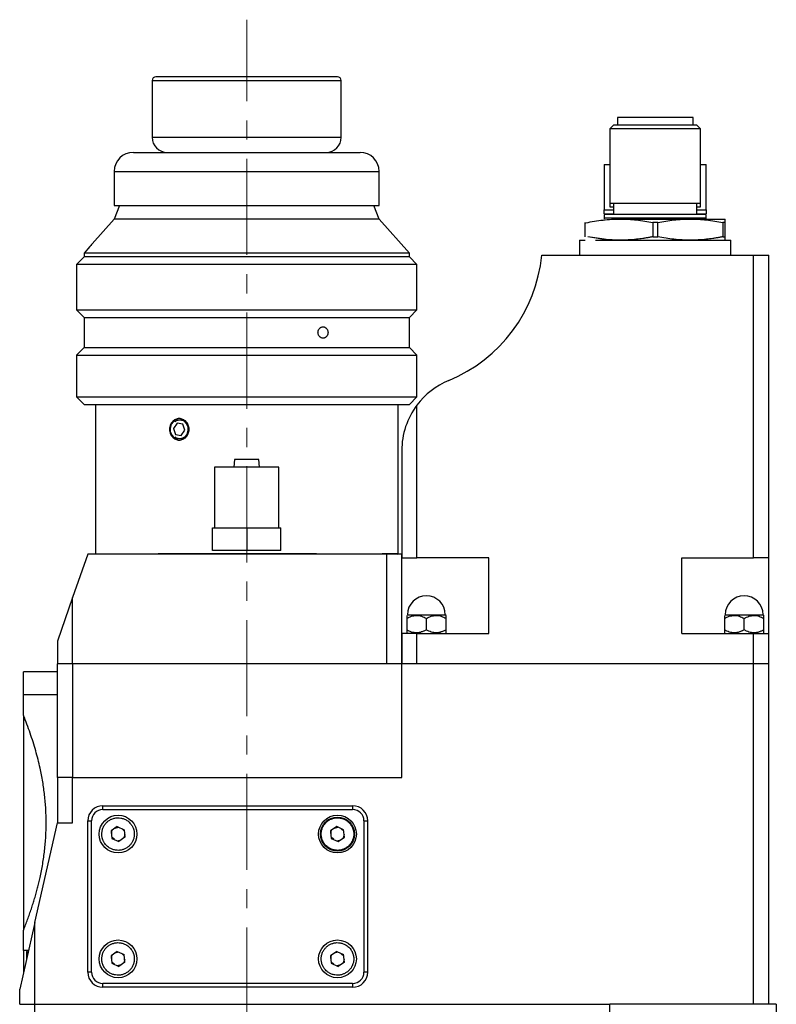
# Model space of a CAD drawing. Header units: inches. Extents: x 3.6 to 38.6, y 1.9 to 33.
# Tile 17 of 19: x 34.6 to 38.6, y 20.8 to 25.9. Entities that reach past the tile are written whole.
import ezdxf

# ---------------------------------------------------------------- set-up
doc = ezdxf.new("R2010")
doc.units = ezdxf.units.IN
doc.header["$MEASUREMENT"] = 0
doc.linetypes.add('CENTERX2', pattern=[0.8, 0.5, -0.1, 0.1, -0.1])

msp = doc.modelspace()

# ---------------------------------------------------------------- linework, layer by layer
at = {"color": 7, "linetype": 'CENTERX2', "lineweight": 18}
msp.add_line((35.8158, 10.2723), (35.8158, 25.8965), dxfattribs=at)
at = {"color": 7, "linetype": 'Continuous', "lineweight": 25}
for p, q in [((35.3236, 25.5797), (35.3236, 25.2845)), ((36.3079, 25.2845), (36.3079, 25.5797)), ((37.7449, 25.3868), (37.7449, 25.3474)), ((38.1386, 25.3868), (37.7449, 25.3868)), ((38.1386, 25.3474), (38.1386, 25.3868)), ((37.7252, 25.3474), (37.7055, 25.3278)), ((37.7055, 25.3278), (37.7055, 24.9419)), ((38.178, 25.3278), (37.7055, 25.3278)), ((38.1583, 25.3474), (37.7252, 25.3474)), ((38.178, 25.3278), (38.1583, 25.3474)), ((38.178, 24.9419), (38.178, 25.3278)), ((35.1268, 25.1073), (35.1268, 24.9301)), ((36.5047, 24.9301), (36.5047, 25.1073)), ((37.676, 25.1427), (37.676, 24.9065)), ((37.676, 25.1427), (37.7055, 25.1427)), ((38.178, 25.1427), (38.2075, 25.1427)), ((38.2075, 24.9065), (38.2075, 25.1427)), ((35.1534, 24.9301), (35.1268, 24.8593)), ((35.1268, 24.9301), (35.8158, 24.9301)), ((35.8158, 24.9301), (36.5047, 24.9301)), ((36.5047, 24.8593), (36.4782, 24.9301)), ((37.676, 24.9065), (37.7252, 24.9065)), ((37.7055, 24.9419), (37.7055, 24.9223)), ((37.7055, 24.9419), (38.178, 24.9419)), ((37.7055, 24.9223), (37.7252, 24.9223)), ((37.7252, 24.9419), (37.7252, 24.8829)), ((38.1583, 24.8829), (38.1583, 24.9419)), ((38.1583, 24.9223), (38.178, 24.9223)), ((38.1583, 24.9065), (38.2075, 24.9065)), ((38.178, 24.9223), (38.178, 24.9419)), ((35.1268, 24.8593), (35.0125, 24.7307)), ((36.5047, 24.8593), (35.1268, 24.8593)), ((36.6622, 24.6821), (36.5047, 24.8593)), ((37.676, 24.8868), (37.7252, 24.8868)), ((37.676, 24.8866), (37.676, 24.8868)), ((38.2075, 24.8829), (37.676, 24.8829)), ((38.2075, 24.8632), (37.676, 24.8632)), ((37.676, 24.8632), (37.676, 24.8593)), ((37.7597, 24.8593), (38.1238, 24.8593)), ((38.1238, 24.8593), (38.3059, 24.8593)), ((38.1583, 24.8868), (38.2075, 24.8868)), ((38.2075, 24.8868), (38.2075, 24.8866)), ((38.2075, 24.8593), (38.2075, 24.8632)), ((37.5776, 24.7669), (37.5776, 24.8413)), ((37.9544, 24.8413), (37.9291, 24.8413)), ((37.9291, 24.8413), (37.9291, 24.7669)), ((37.9544, 24.7669), (37.9544, 24.8413)), ((38.2932, 24.8413), (38.2932, 24.7669)), ((38.3059, 24.8413), (38.2932, 24.8413)), ((38.3059, 24.7669), (38.3059, 24.8413)), ((37.548, 24.749), (37.548, 24.6703)), ((37.548, 24.749), (37.5776, 24.749)), ((37.676, 24.755), (37.5902, 24.7669)), ((37.6301, 24.749), (38.3354, 24.749)), ((37.9291, 24.7669), (37.9544, 24.7669)), ((38.2932, 24.7669), (38.3059, 24.7669)), ((38.3354, 24.6703), (38.3354, 24.749)), ((34.9995, 24.7161), (34.9693, 24.6821)), ((34.9693, 24.6624), (34.9299, 24.623)), ((34.9693, 24.6821), (34.9693, 24.6624)), ((36.6622, 24.6821), (34.9693, 24.6821)), ((36.6622, 24.6624), (34.9693, 24.6624)), ((36.6622, 24.6624), (36.6622, 24.6821)), ((36.7016, 24.623), (36.6622, 24.6624)), ((37.3512, 24.6703), (38.4536, 24.6703)), ((38.4536, 23.0955), (38.4536, 24.6703)), ((38.4536, 24.6703), (38.5323, 24.6703)), ((38.5323, 23.0955), (38.5323, 24.6703)), ((34.9299, 24.623), (34.9299, 24.3868)), ((35.8158, 24.623), (34.9299, 24.623)), ((36.7016, 24.623), (35.8158, 24.623)), ((36.7016, 24.3868), (36.7016, 24.623)), ((34.9299, 24.3868), (34.9693, 24.3474)), ((34.9299, 24.3868), (35.8158, 24.3868)), ((34.9693, 24.3474), (34.9693, 24.2687)), ((34.9693, 24.3474), (36.6622, 24.3474)), ((35.8158, 24.3868), (36.7016, 24.3868)), ((36.6622, 24.3474), (36.7016, 24.3868)), ((36.6622, 24.19), (36.6622, 24.3474)), ((34.9693, 24.2687), (34.9693, 24.19)), ((34.9693, 24.19), (34.9299, 24.1506)), ((34.9693, 24.19), (36.6622, 24.19)), ((36.7016, 24.1506), (36.6622, 24.19)), ((34.9299, 24.1506), (34.9299, 23.9341)), ((34.9299, 24.1506), (36.701, 24.1506)), ((36.701, 24.1506), (36.7016, 24.1506)), ((36.7016, 23.9341), (36.7016, 24.1506)), ((34.9299, 23.9341), (34.9693, 23.8947)), ((34.9299, 23.9341), (35.8158, 23.9341)), ((35.8158, 23.9341), (36.7016, 23.9341)), ((36.6622, 23.8947), (36.7016, 23.9341)), ((34.9693, 23.8947), (36.6622, 23.8947)), ((35.0284, 23.8947), (35.0284, 23.1191)), ((36.6032, 23.1191), (36.6032, 23.8947)), ((36.7016, 23.0955), (36.7016, 23.8909)), ((35.4533, 23.7965), (35.4343, 23.7698)), ((35.4834, 23.7914), (35.4533, 23.7965)), ((35.4946, 23.7597), (35.4834, 23.7914)), ((35.4343, 23.7698), (35.4454, 23.7381)), ((35.4344, 23.7701), (35.4355, 23.7683)), ((35.4355, 23.7683), (35.4348, 23.7683)), ((35.4454, 23.7381), (35.4756, 23.7331)), ((35.4756, 23.7331), (35.4946, 23.7597)), ((36.6228, 23.6546), (36.6228, 23.0955)), ((35.7528, 23.6073), (35.7495, 23.5679)), ((35.8788, 23.6073), (35.7528, 23.6073)), ((35.882, 23.5679), (35.8788, 23.6073)), ((35.6484, 23.5679), (35.6484, 23.253)), ((35.9831, 23.5679), (35.6484, 23.5679)), ((35.9831, 23.253), (35.9831, 23.5679)), ((35.6386, 23.253), (35.8158, 23.253)), ((35.6386, 23.1348), (35.6386, 23.253)), ((35.8158, 23.253), (35.8158, 23.1348)), ((35.8158, 23.253), (35.9929, 23.253)), ((35.9929, 23.1348), (35.9929, 23.253)), ((34.989, 23.1152), (34.9102, 22.8888)), ((36.5441, 23.1152), (34.989, 23.1152)), ((35.3559, 23.1191), (36.1796, 23.1191)), ((35.8158, 23.1348), (35.6386, 23.1348)), ((35.9929, 23.1348), (35.8158, 23.1348)), ((36.5208, 23.1191), (36.6032, 23.1191)), ((36.6228, 23.1152), (36.5441, 23.1152)), ((36.5441, 23.1152), (36.5441, 22.5443)), ((36.5992, 23.1152), (36.6032, 23.1191)), ((36.6228, 22.5443), (36.6228, 23.1152)), ((36.6228, 23.0955), (36.7016, 23.0955)), ((37.0756, 23.0955), (36.7016, 23.0955)), ((37.0756, 22.7018), (37.0756, 23.0955)), ((38.0795, 22.7018), (38.0795, 23.0955)), ((38.0795, 23.0955), (38.4536, 23.0955)), ((38.5323, 23.0955), (38.4536, 23.0955)), ((38.5323, 22.7018), (38.5323, 23.0955)), ((34.9102, 22.8888), (34.8315, 22.6624)), ((34.9102, 22.5443), (34.9102, 22.8888)), ((36.6483, 22.7805), (36.6483, 22.7215)), ((36.6524, 22.8002), (36.7508, 22.8002)), ((36.7508, 22.8002), (36.8492, 22.8002)), ((36.7508, 22.7215), (36.7508, 22.7805)), ((36.8533, 22.7962), (36.8492, 22.8002)), ((36.8533, 22.7215), (36.8533, 22.7805)), ((38.3019, 22.7805), (38.3019, 22.7215)), ((38.3059, 22.8002), (38.4043, 22.8002)), ((38.4043, 22.8002), (38.5028, 22.8002)), ((38.4043, 22.7215), (38.4043, 22.7805)), ((38.5068, 22.7962), (38.5028, 22.8002)), ((38.5068, 22.7215), (38.5068, 22.7805)), ((36.7016, 22.7018), (36.6228, 22.7018)), ((36.6228, 22.7018), (36.6228, 22.5443)), ((36.7016, 22.7018), (37.0756, 22.7018)), ((36.7016, 22.5443), (36.7016, 22.7018)), ((38.0795, 22.7018), (38.4536, 22.7018)), ((38.4536, 22.7018), (38.5323, 22.7018)), ((38.4536, 22.5443), (38.4536, 22.7018)), ((38.5323, 22.5443), (38.5323, 22.7018)), ((34.8315, 22.6624), (34.8315, 22.5443)), ((34.8315, 22.503), (34.6543, 22.503)), ((34.9102, 22.5443), (34.8315, 22.5443)), ((34.8315, 21.9537), (34.8315, 22.5443)), ((36.5441, 22.5443), (34.9102, 22.5443)), ((36.6228, 22.5443), (34.9102, 22.5443)), ((34.9102, 22.5443), (34.9102, 21.9537)), ((36.6228, 21.9537), (36.6228, 22.5443)), ((38.4536, 22.5443), (36.6228, 22.5443)), ((38.4536, 22.5443), (36.7016, 22.5443)), ((38.5323, 22.5443), (38.4536, 22.5443)), ((38.4536, 20.7726), (38.4536, 22.5443)), ((38.5323, 20.7726), (38.5323, 22.5443)), ((34.8315, 22.3829), (34.6543, 22.3829)), ((34.6543, 22.2761), (34.6543, 22.3829)), ((34.6543, 22.2761), (34.6543, 21.1589)), ((34.9102, 21.9537), (34.8315, 21.9537)), ((34.8315, 21.9537), (34.8315, 21.7175)), ((34.9102, 21.7175), (34.9102, 21.9537)), ((34.9102, 21.9537), (36.6228, 21.9537)), ((35.0677, 21.8061), (36.3669, 21.8061)), ((35.0677, 21.7864), (35.0677, 21.8061)), ((35.0677, 21.7864), (36.3669, 21.7864)), ((36.3669, 21.8061), (36.3669, 21.7864)), ((34.989, 21.7274), (35.0087, 21.7274)), ((34.989, 20.94), (34.989, 21.7274)), ((35.0087, 20.94), (35.0087, 21.7274)), ((36.426, 21.7274), (36.426, 20.94)), ((36.426, 21.7274), (36.4457, 21.7274)), ((36.4457, 20.94), (36.4457, 21.7274)), ((34.7134, 21.1978), (34.8315, 21.7175)), ((34.8315, 21.7175), (34.9102, 21.7175)), ((35.1426, 21.6977), (35.1106, 21.6747)), ((35.1106, 21.6747), (35.1145, 21.6355)), ((35.112, 21.6607), (35.1162, 21.6787)), ((35.1312, 21.6895), (35.1489, 21.6948)), ((35.1426, 21.6977), (35.1785, 21.6814)), ((35.1657, 21.6872), (35.1791, 21.6746)), ((35.1785, 21.6814), (35.1823, 21.6422)), ((36.2843, 21.6977), (36.2523, 21.6747)), ((36.2523, 21.6747), (36.2562, 21.6355)), ((36.2537, 21.6607), (36.2579, 21.6787)), ((36.2729, 21.6895), (36.2906, 21.6948)), ((36.3202, 21.6814), (36.2843, 21.6977)), ((36.3074, 21.6872), (36.3209, 21.6746)), ((36.3241, 21.6422), (36.3202, 21.6814)), ((35.1273, 21.6297), (35.1138, 21.6424)), ((35.1145, 21.6355), (35.1503, 21.6193)), ((35.1617, 21.6275), (35.1441, 21.6221)), ((35.1823, 21.6422), (35.1503, 21.6193)), ((35.181, 21.6562), (35.1767, 21.6382)), ((36.269, 21.6297), (36.2555, 21.6424)), ((36.2562, 21.6355), (36.2921, 21.6193)), ((36.3035, 21.6275), (36.2858, 21.6221)), ((36.2921, 21.6193), (36.3241, 21.6422)), ((36.3227, 21.6562), (36.3185, 21.6382)), ((34.7134, 21.1978), (34.6347, 20.8514)), ((34.7134, 20.7726), (34.7134, 21.1978)), ((34.6543, 21.0522), (34.6543, 21.1589)), ((34.6803, 21.0522), (34.6543, 21.0522)), ((34.674, 21.0246), (34.674, 21.0521)), ((35.1426, 21.048), (35.1106, 21.0251)), ((35.1106, 21.0251), (35.1145, 20.9859)), ((35.112, 21.0111), (35.1162, 21.0291)), ((35.1312, 21.0399), (35.1489, 21.0452)), ((35.1426, 21.048), (35.1785, 21.0318)), ((35.1657, 21.0376), (35.1791, 21.025)), ((35.1823, 20.9926), (35.1785, 21.0318)), ((36.2843, 21.048), (36.2523, 21.0251)), ((36.2523, 21.0251), (36.2562, 20.9859)), ((36.2537, 21.0111), (36.2579, 21.0291)), ((36.2729, 21.0399), (36.2906, 21.0452)), ((36.2843, 21.048), (36.3202, 21.0318)), ((36.3074, 21.0376), (36.3209, 21.025)), ((36.3241, 20.9926), (36.3202, 21.0318)), ((34.6543, 20.9577), (34.6588, 20.9577)), ((35.1273, 20.9801), (35.1138, 20.9928)), ((35.1145, 20.9859), (35.1503, 20.9697)), ((35.1617, 20.9779), (35.1441, 20.9725)), ((35.1823, 20.9926), (35.1503, 20.9697)), ((35.181, 21.0066), (35.1767, 20.9886)), ((36.269, 20.9801), (36.2555, 20.9928)), ((36.2562, 20.9859), (36.2921, 20.9697)), ((36.3035, 20.9779), (36.2858, 20.9725)), ((36.3241, 20.9926), (36.2921, 20.9697)), ((36.3227, 21.0066), (36.3185, 20.9886)), ((35.0087, 20.94), (34.989, 20.94)), ((36.4457, 20.94), (36.426, 20.94)), ((36.3669, 20.8809), (35.0677, 20.8809)), ((35.0677, 20.8612), (35.0677, 20.8809)), ((36.3669, 20.8612), (35.0677, 20.8612)), ((36.3669, 20.8809), (36.3669, 20.8612)), ((34.6347, 20.7726), (34.6347, 20.8514)), ((34.6347, 20.7726), (34.7134, 20.7726)), ((34.7134, 18.8761), (34.7134, 20.7726)), ((34.7134, 20.7726), (37.7055, 20.7726)), ((37.7055, 20.6545), (37.7055, 20.7726)), ((38.5717, 20.7726), (37.7055, 20.7726)), ((38.5717, 20.7726), (38.5717, 20.6545))]:
    msp.add_line(p, q, dxfattribs=at)
at = {"color": 8, "linetype": 'Continuous', "lineweight": 25}
for p, q in [((35.3236, 25.5797), (36.3076, 25.5797)), ((36.3076, 25.5797), (36.3079, 25.5797)), ((35.3236, 25.2845), (35.8158, 25.2845)), ((35.8158, 25.2845), (36.3079, 25.2845)), ((35.1268, 25.1073), (36.5047, 25.1073)), ((35.4192, 23.7724), (35.4175, 23.7729)), ((35.5146, 23.7566), (35.5097, 23.7572))]:
    msp.add_line(p, q, dxfattribs=at)
at = {"color": 7, "linetype": 'Continuous', "lineweight": 25, "flags": 128}
for points in [[(35.4192, 23.7724), (35.4252, 23.7911), (35.4372, 23.8059), (35.4534, 23.8144), (35.4712, 23.8153), (35.488, 23.8086), (35.5012, 23.7952), (35.5088, 23.7771), (35.5097, 23.7572)], [(35.5097, 23.7572), (35.5036, 23.7384), (35.4916, 23.7236), (35.4755, 23.7151), (35.4576, 23.7142), (35.4408, 23.721), (35.4276, 23.7344), (35.42, 23.7524), (35.4192, 23.7724)]]:
    msp.add_lwpolyline(points, dxfattribs=at)
at = {"color": 7, "linetype": 'Continuous', "lineweight": 25}
for centre, radius in [((35.1465, 21.6585), 0.0984), ((36.2882, 21.6585), 0.0984), ((36.2882, 21.6585), 0.0886), ((35.1465, 21.0089), 0.0984), ((36.2882, 21.0089), 0.0984)]:
    msp.add_circle(centre, radius, dxfattribs=at)
for centre, radius, start, end in [((35.3433, 25.5797), 0.0197, 90, 180), ((36.2882, 25.5797), 0.0197, 0, 90), ((35.4024, 25.2845), 0.0787, 180, 270), ((36.2291, 25.2845), 0.0787, 270, 0), ((35.2252, 25.1073), 0.0984, 90, 180), ((36.4063, 25.1073), 0.0984, 0, 90), ((36.5675, 24.7471), 0.7874, 292.3433, 354.403), ((37.0165, 23.6546), 0.3937, 112.3433, 143.1301), ((37.0165, 23.6546), 0.3937, 143.1301, 180), ((36.7508, 22.8002), 0.0984, 0, 180), ((38.4043, 22.8002), 0.0984, 0, 180), ((35.0677, 21.7274), 0.0787, 90, 180), ((35.0677, 21.7274), 0.0591, 90, 180), ((36.3669, 21.7274), 0.0787, 0, 90), ((36.3669, 21.7274), 0.0591, 0, 90), ((35.0677, 20.94), 0.0787, 180, 270), ((35.0677, 20.94), 0.0591, 180, 270), ((36.3669, 20.94), 0.0591, 270, 0), ((36.3669, 20.94), 0.0787, 270, 0)]:
    msp.add_arc(centre, radius, start, end, dxfattribs=at)
for points, knots in [([(36.2879, 25.5994), (36.2854, 25.5994), (36.2801, 25.5994), (36.2508, 25.5994), (36.2043, 25.5994), (36.1402, 25.5994), (36.0626, 25.5994), (35.9765, 25.5994), (35.8876, 25.5994), (35.7992, 25.5994), (35.7113, 25.5994), (35.6242, 25.5994), (35.5411, 25.5994), (35.4678, 25.5994), (35.409, 25.5994), (35.3685, 25.5994), (35.3462, 25.5994), (35.3451, 25.5994), (35.3445, 25.5994)], [0, 0, 0, 0, 0.058912, 0.121352, 0.186389, 0.252806, 0.319222, 0.384259, 0.446699, 0.505611, 0.564523, 0.626964, 0.692, 0.758417, 0.824834, 0.88987, 0.952311, 1, 1, 1, 1]), ([(35.2267, 25.2057), (35.2274, 25.2057), (35.2289, 25.2057), (35.2567, 25.2057), (35.3073, 25.2057), (35.3808, 25.2057), (35.4575, 25.2057), (35.5255, 25.2057), (35.5953, 25.2057), (35.6853, 25.2057), (35.795, 25.2057), (35.9055, 25.2057), (36.0166, 25.2057), (36.1243, 25.2057), (36.2214, 25.2057), (36.2882, 25.2057), (36.3312, 25.2057), (36.3659, 25.2057), (36.3963, 25.2057), (36.4028, 25.2057), (36.406, 25.2057)], [0, 0, 0, 0, 0.047681, 0.110111, 0.175137, 0.241543, 0.307948, 0.340497, 0.373057, 0.435488, 0.49439, 0.553292, 0.615722, 0.680747, 0.747153, 0.813559, 0.846108, 0.878668, 0.941098, 1, 1, 1, 1]), ([(37.581, 24.8395), (37.6106, 24.8456), (37.6402, 24.8506), (37.6997, 24.8574), (37.7296, 24.8593), (37.7597, 24.8593)], [0, 0, 0, 0, 0.5, 0.5, 1, 1, 1, 1]), ([(37.7597, 24.8593), (37.7881, 24.8593), (37.8165, 24.8576), (37.8729, 24.8514), (37.901, 24.8469), (37.9291, 24.8413)], [0, 0, 0, 0, 0.5, 0.5, 1, 1, 1, 1]), ([(37.9544, 24.8413), (37.9825, 24.8469), (38.0106, 24.8514), (38.067, 24.8576), (38.0954, 24.8593), (38.1238, 24.8593)], [0, 0, 0, 0, 0.5, 0.5, 1, 1, 1, 1]), ([(38.1238, 24.8593), (38.1523, 24.8593), (38.1806, 24.8576), (38.2371, 24.8514), (38.2652, 24.8469), (38.2932, 24.8413)], [0, 0, 0, 0, 0.5, 0.5, 1, 1, 1, 1]), ([(38.3059, 24.8413), (38.3059, 24.8469), (38.3059, 24.8514), (38.3059, 24.8576), (38.3059, 24.8593), (38.3059, 24.8593)], [0, 0, 0, 0, 0.5, 0.5, 1, 1, 1, 1]), ([(37.9291, 24.7669), (37.9232, 24.7658), (37.9116, 24.7635), (37.8944, 24.7606), (37.8774, 24.7579), (37.8608, 24.7556), (37.8356, 24.7526), (37.8019, 24.7498), (37.7597, 24.7486), (37.7174, 24.7498), (37.6753, 24.7533), (37.6328, 24.759), (37.6047, 24.7642), (37.5902, 24.7669)], [0, 0, 0, 0, 0.052249, 0.10346, 0.153646, 0.202816, 0.250984, 0.376692, 0.500006, 0.623266, 0.749028, 0.871295, 1, 1, 1, 1]), ([(38.2932, 24.7669), (38.2874, 24.7658), (38.2758, 24.7635), (38.2585, 24.7606), (38.2416, 24.7579), (38.225, 24.7556), (38.1998, 24.7526), (38.1661, 24.7498), (38.1238, 24.7486), (38.0816, 24.7498), (38.0395, 24.7533), (37.997, 24.759), (37.9688, 24.7642), (37.9544, 24.7669)], [0, 0, 0, 0, 0.052249, 0.10346, 0.153646, 0.202816, 0.250984, 0.376692, 0.500006, 0.623266, 0.749028, 0.871295, 1, 1, 1, 1]), ([(38.3059, 24.7511), (38.3059, 24.7507), (38.3059, 24.7494), (38.3059, 24.7599), (38.3059, 24.7669)], [0, 0, 0, 0, 0.328209, 1, 1, 1, 1]), ([(35.0125, 24.7307), (35.0098, 24.7276), (35.0054, 24.7227), (35.0011, 24.7179), (34.9995, 24.7161)], [0, 0, 0, 0, 0.629659, 1, 1, 1, 1]), ([(36.1868, 24.2687), (36.1869, 24.2697), (36.1869, 24.2716), (36.1873, 24.2745), (36.1879, 24.2773), (36.1891, 24.2809), (36.1912, 24.2852), (36.1937, 24.2886), (36.1956, 24.2907), (36.1964, 24.2914), (36.1967, 24.2917)], [0, 0, 0, 0, 0.110623, 0.220091, 0.329475, 0.439849, 0.659274, 0.878793, 0.939505, 1, 1, 1, 1]), ([(36.1967, 24.2917), (36.1974, 24.2923), (36.1987, 24.2934), (36.2009, 24.2948), (36.2039, 24.2964), (36.208, 24.2978), (36.2148, 24.2986), (36.2233, 24.2967), (36.2305, 24.2912), (36.2348, 24.2852), (36.2372, 24.2801), (36.2387, 24.2745), (36.2389, 24.2707), (36.239, 24.2687)], [0, 0, 0, 0, 0.041768, 0.083883, 0.12672, 0.214768, 0.301501, 0.475609, 0.649865, 0.737431, 0.825015, 0.912426, 1, 1, 1, 1]), ([(36.2294, 24.2457), (36.2288, 24.2451), (36.2275, 24.244), (36.2254, 24.2426), (36.2223, 24.241), (36.2183, 24.2396), (36.2115, 24.2388), (36.2029, 24.2407), (36.1956, 24.2462), (36.1912, 24.2522), (36.1887, 24.2573), (36.1871, 24.2629), (36.1869, 24.2668), (36.1868, 24.2687)], [0, 0, 0, 0, 0.042016, 0.084065, 0.126532, 0.214032, 0.301556, 0.475787, 0.64986, 0.736678, 0.824448, 0.912592, 1, 1, 1, 1]), ([(36.239, 24.2687), (36.239, 24.2678), (36.2389, 24.2658), (36.2385, 24.263), (36.2379, 24.2602), (36.2368, 24.2565), (36.2348, 24.2522), (36.2324, 24.2488), (36.2305, 24.2467), (36.2298, 24.246), (36.2294, 24.2457)], [0, 0, 0, 0, 0.10925, 0.218176, 0.327856, 0.439348, 0.660313, 0.87801, 0.939239, 1, 1, 1, 1]), ([(35.516, 23.7648), (35.516, 23.761), (35.5156, 23.7574), (35.5143, 23.7502), (35.5133, 23.7466), (35.5106, 23.7398), (35.509, 23.7366), (35.5052, 23.7305), (35.503, 23.7276), (35.4958, 23.7199), (35.49, 23.7157), (35.4777, 23.7102), (35.471, 23.7087), (35.4612, 23.7087), (35.4578, 23.7091), (35.4514, 23.7105), (35.4483, 23.7115), (35.4392, 23.7157), (35.4338, 23.7198), (35.4246, 23.7302), (35.4209, 23.7364), (35.416, 23.75), (35.4147, 23.7573), (35.4147, 23.7685), (35.415, 23.7722), (35.4163, 23.7793), (35.4172, 23.7829), (35.4197, 23.7897), (35.4212, 23.793), (35.4248, 23.7991), (35.4269, 23.8019), (35.4337, 23.8097), (35.4392, 23.8138), (35.4512, 23.8194), (35.4578, 23.8208), (35.4677, 23.8208), (35.471, 23.8205), (35.4775, 23.8191), (35.4807, 23.818), (35.4869, 23.8152), (35.4899, 23.8135), (35.4955, 23.8094), (35.4981, 23.8071), (35.5054, 23.7993), (35.5093, 23.7932), (35.5146, 23.7795), (35.516, 23.7722), (35.516, 23.7648)], [0, 0, 0, 0, 0.03125, 0.03125, 0.0625, 0.0625, 0.09375, 0.09375, 0.125, 0.125, 0.1875, 0.1875, 0.25, 0.25, 0.28125, 0.28125, 0.3125, 0.3125, 0.375, 0.375, 0.4375, 0.4375, 0.5, 0.5, 0.53125, 0.53125, 0.5625, 0.5625, 0.59375, 0.59375, 0.625, 0.625, 0.6875, 0.6875, 0.75, 0.75, 0.78125, 0.78125, 0.8125, 0.8125, 0.84375, 0.84375, 0.875, 0.875, 0.9375, 0.9375, 1, 1, 1, 1]), ([(35.444, 23.8049), (35.4463, 23.8069), (35.453, 23.8127), (35.4678, 23.8151), (35.4851, 23.8115), (35.5001, 23.8004), (35.5106, 23.7841), (35.512, 23.7712), (35.5127, 23.7648)], [0, 0, 0, 0, 0.090896, 0.272806, 0.454765, 0.636587, 0.818315, 1, 1, 1, 1]), ([(35.5127, 23.7648), (35.512, 23.7583), (35.5106, 23.7454), (35.5, 23.7291), (35.4851, 23.7181), (35.4678, 23.7145), (35.453, 23.7169), (35.4463, 23.7227), (35.444, 23.7246)], [0, 0, 0, 0, 0.181751, 0.363685, 0.545666, 0.727448, 0.909143, 1, 1, 1, 1]), ([(36.6483, 22.7805), (36.6564, 22.7851), (36.6645, 22.789), (36.6773, 22.7932), (36.6816, 22.7943), (36.6904, 22.7958), (36.6949, 22.7962), (36.7083, 22.7962), (36.7171, 22.7947), (36.7344, 22.7891), (36.7427, 22.7851), (36.7508, 22.7805)], [0, 0, 0, 0, 0.25, 0.25, 0.375, 0.375, 0.5, 0.5, 0.75, 0.75, 1, 1, 1, 1]), ([(36.6483, 22.7962), (36.6483, 22.7962), (36.6483, 22.7946), (36.6483, 22.7891), (36.6483, 22.7851), (36.6483, 22.7805)], [0, 0, 0, 0, 0.5, 0.5, 1, 1, 1, 1]), ([(36.7508, 22.7805), (36.7588, 22.7851), (36.767, 22.789), (36.7797, 22.7932), (36.784, 22.7943), (36.7928, 22.7958), (36.7974, 22.7962), (36.8108, 22.7962), (36.8196, 22.7947), (36.8369, 22.7891), (36.8452, 22.7851), (36.8533, 22.7805)], [0, 0, 0, 0, 0.25, 0.25, 0.375, 0.375, 0.5, 0.5, 0.75, 0.75, 1, 1, 1, 1]), ([(36.8533, 22.7805), (36.8533, 22.7851), (36.8533, 22.789), (36.8533, 22.7932), (36.8533, 22.7943), (36.8533, 22.7958), (36.8533, 22.7962), (36.8533, 22.7962)], [0, 0, 0, 0, 0.5, 0.5, 0.75, 0.75, 1, 1, 1, 1]), ([(38.3019, 22.7805), (38.3099, 22.7851), (38.3181, 22.789), (38.3308, 22.7932), (38.3351, 22.7943), (38.3439, 22.7958), (38.3485, 22.7962), (38.3619, 22.7962), (38.3706, 22.7947), (38.388, 22.7891), (38.3963, 22.7851), (38.4043, 22.7805)], [0, 0, 0, 0, 0.25, 0.25, 0.375, 0.375, 0.5, 0.5, 0.75, 0.75, 1, 1, 1, 1]), ([(38.3019, 22.7962), (38.3019, 22.7962), (38.3019, 22.7946), (38.3019, 22.7891), (38.3019, 22.7851), (38.3019, 22.7805)], [0, 0, 0, 0, 0.5, 0.5, 1, 1, 1, 1]), ([(38.4043, 22.7805), (38.4124, 22.7851), (38.4205, 22.789), (38.4333, 22.7932), (38.4376, 22.7943), (38.4464, 22.7958), (38.4509, 22.7962), (38.4643, 22.7962), (38.4731, 22.7947), (38.4904, 22.7891), (38.4987, 22.7851), (38.5068, 22.7805)], [0, 0, 0, 0, 0.25, 0.25, 0.375, 0.375, 0.5, 0.5, 0.75, 0.75, 1, 1, 1, 1]), ([(38.5068, 22.7805), (38.5068, 22.7851), (38.5068, 22.789), (38.5068, 22.7932), (38.5068, 22.7943), (38.5068, 22.7958), (38.5068, 22.7962), (38.5068, 22.7962)], [0, 0, 0, 0, 0.5, 0.5, 0.75, 0.75, 1, 1, 1, 1]), ([(36.7508, 22.7215), (36.7487, 22.7203), (36.7445, 22.718), (36.7383, 22.7149), (36.7322, 22.7123), (36.7238, 22.7093), (36.713, 22.7066), (36.6998, 22.7054), (36.6865, 22.7065), (36.6736, 22.7097), (36.6607, 22.7148), (36.6526, 22.7192), (36.6483, 22.7215)], [0, 0, 0, 0, 0.0661804, 0.129583, 0.1903287, 0.2485549, 0.3759029, 0.4982577, 0.6205812, 0.7481173, 0.8685124, 1, 1, 1, 1]), ([(36.6483, 22.7215), (36.6483, 22.7175), (36.6483, 22.7094), (36.6483, 22.7043), (36.6483, 22.7058), (36.6483, 22.7058)], [0, 0, 0, 0, 0.500643, 0.99941, 1, 1, 1, 1]), ([(36.8533, 22.7215), (36.8511, 22.7203), (36.847, 22.718), (36.8407, 22.7149), (36.8346, 22.7123), (36.8262, 22.7093), (36.8155, 22.7066), (36.8022, 22.7054), (36.7889, 22.7065), (36.776, 22.7097), (36.7632, 22.7148), (36.755, 22.7192), (36.7508, 22.7215)], [0, 0, 0, 0, 0.06618, 0.129583, 0.190329, 0.248555, 0.375903, 0.498258, 0.620581, 0.748117, 0.868512, 1, 1, 1, 1]), ([(36.8533, 22.7058), (36.8533, 22.7067), (36.8533, 22.7084), (36.8533, 22.7171), (36.8533, 22.7215)], [0, 0, 0, 0, 0.498999, 1, 1, 1, 1]), ([(38.4043, 22.7215), (38.4022, 22.7203), (38.3981, 22.718), (38.3918, 22.7149), (38.3857, 22.7123), (38.3773, 22.7093), (38.3666, 22.7066), (38.3533, 22.7054), (38.34, 22.7065), (38.3271, 22.7097), (38.3143, 22.7148), (38.3061, 22.7192), (38.3019, 22.7215)], [0, 0, 0, 0, 0.06618, 0.129583, 0.190329, 0.248555, 0.375903, 0.498258, 0.620581, 0.748117, 0.868512, 1, 1, 1, 1]), ([(38.3019, 22.7215), (38.3019, 22.7175), (38.3019, 22.7094), (38.3019, 22.7043), (38.3019, 22.7058), (38.3019, 22.7058)], [0, 0, 0, 0, 0.500643, 0.99941, 1, 1, 1, 1]), ([(38.5068, 22.7215), (38.5047, 22.7203), (38.5005, 22.718), (38.4943, 22.7149), (38.4882, 22.7123), (38.4798, 22.7093), (38.469, 22.7066), (38.4558, 22.7054), (38.4425, 22.7065), (38.4296, 22.7097), (38.4167, 22.7148), (38.4086, 22.7192), (38.4043, 22.7215)], [0, 0, 0, 0, 0.06618, 0.129583, 0.190329, 0.248555, 0.375903, 0.498258, 0.620581, 0.748117, 0.868512, 1, 1, 1, 1]), ([(38.5068, 22.7058), (38.5068, 22.7067), (38.5068, 22.7084), (38.5068, 22.7171), (38.5068, 22.7215)], [0, 0, 0, 0, 0.498999, 1, 1, 1, 1]), ([(34.6543, 22.3829), (34.6543, 22.3851), (34.6543, 22.3897), (34.6543, 22.3964), (34.6543, 22.403), (34.6543, 22.4096), (34.6543, 22.4161), (34.6543, 22.4225), (34.6543, 22.4341), (34.6543, 22.45), (34.6543, 22.4683), (34.6543, 22.4834), (34.6543, 22.4927), (34.6543, 22.498), (34.6543, 22.5009), (34.6543, 22.5026), (34.6543, 22.5029), (34.6543, 22.503)], [0, 0, 0, 0, 0.036008, 0.071738, 0.107304, 0.142819, 0.178398, 0.214154, 0.2502, 0.375037, 0.500032, 0.624868, 0.749864, 0.812674, 0.874892, 0.93713, 1, 1, 1, 1]), ([(34.6543, 21.1589), (34.658, 21.1682), (34.6654, 21.1866), (34.6759, 21.2142), (34.6858, 21.2418), (34.6953, 21.2692), (34.7042, 21.2965), (34.7125, 21.3237), (34.7203, 21.3508), (34.7276, 21.3779), (34.7344, 21.405), (34.744, 21.4465), (34.7549, 21.5025), (34.7649, 21.5737), (34.7711, 21.6453), (34.7731, 21.7173), (34.7711, 21.7891), (34.765, 21.8605), (34.7551, 21.9314), (34.7431, 21.9934), (34.7304, 22.0471), (34.7182, 22.0925), (34.7045, 22.1381), (34.6893, 22.1839), (34.6726, 22.23), (34.6605, 22.2607), (34.6543, 22.2761)], [0, 0, 0, 0, 0.026011, 0.051737, 0.077195, 0.102405, 0.127386, 0.15216, 0.176748, 0.201172, 0.225456, 0.249623, 0.312253, 0.374317, 0.437318, 0.499854, 0.562206, 0.624891, 0.686686, 0.749178, 0.789709, 0.83061, 0.87199, 0.913952, 0.956592, 1, 1, 1, 1]), ([(35.0777, 21.6091), (35.0767, 21.6106), (35.0746, 21.6135), (35.072, 21.6181), (35.0696, 21.6229), (35.0675, 21.6277), (35.0658, 21.6328), (35.0632, 21.6417), (35.0613, 21.655), (35.0624, 21.6723), (35.0669, 21.6891), (35.0746, 21.7042), (35.0847, 21.7172), (35.0968, 21.7277), (35.1107, 21.7358), (35.1262, 21.7412), (35.143, 21.7437), (35.1603, 21.7426), (35.1771, 21.7381), (35.1906, 21.7311), (35.201, 21.7235), (35.2087, 21.7162), (35.2131, 21.7106), (35.2153, 21.7078)], [0, 0, 0, 0, 0.020144, 0.040133, 0.060046, 0.079963, 0.099965, 0.120131, 0.185072, 0.250093, 0.315035, 0.380056, 0.440003, 0.500029, 0.559976, 0.620002, 0.684943, 0.749964, 0.814906, 0.879927, 0.920041, 0.959851, 1, 1, 1, 1]), ([(36.2194, 21.6091), (36.2184, 21.6106), (36.2164, 21.6135), (36.2137, 21.6181), (36.2113, 21.6229), (36.2093, 21.6277), (36.2075, 21.6328), (36.205, 21.6417), (36.203, 21.655), (36.2041, 21.6723), (36.2086, 21.6891), (36.2163, 21.7042), (36.2265, 21.7172), (36.2386, 21.7277), (36.2524, 21.7358), (36.2679, 21.7412), (36.2847, 21.7437), (36.302, 21.7426), (36.3188, 21.7381), (36.3323, 21.7311), (36.3427, 21.7235), (36.3505, 21.7162), (36.3548, 21.7106), (36.357, 21.7078)], [0, 0, 0, 0, 0.0201441, 0.040133, 0.060046, 0.0799634, 0.0999653, 0.1201307, 0.1850723, 0.2500932, 0.3150348, 0.3800558, 0.440003, 0.5000288, 0.559976, 0.6200018, 0.6849434, 0.7499643, 0.8149059, 0.8799269, 0.9200411, 0.9598515, 1, 1, 1, 1]), ([(35.2153, 21.7078), (35.2163, 21.7063), (35.2183, 21.7034), (35.221, 21.6988), (35.2233, 21.6941), (35.2254, 21.6892), (35.2272, 21.6842), (35.2297, 21.6752), (35.2317, 21.662), (35.2306, 21.6446), (35.226, 21.6278), (35.2183, 21.6128), (35.2082, 21.5998), (35.1961, 21.5893), (35.1823, 21.5812), (35.1667, 21.5757), (35.15, 21.5733), (35.1326, 21.5744), (35.1158, 21.5789), (35.1023, 21.5858), (35.092, 21.5934), (35.0842, 21.6007), (35.0799, 21.6063), (35.0777, 21.6091)], [0, 0, 0, 0, 0.020144, 0.040133, 0.060046, 0.079963, 0.099965, 0.120131, 0.185072, 0.250093, 0.315035, 0.380056, 0.440003, 0.500029, 0.559976, 0.620002, 0.684943, 0.749964, 0.814906, 0.879927, 0.920041, 0.959851, 1, 1, 1, 1]), ([(36.357, 21.7078), (36.358, 21.7063), (36.36, 21.7034), (36.3627, 21.6988), (36.3651, 21.6941), (36.3671, 21.6892), (36.3689, 21.6842), (36.3714, 21.6752), (36.3734, 21.662), (36.3723, 21.6446), (36.3678, 21.6278), (36.3601, 21.6128), (36.3499, 21.5998), (36.3378, 21.5893), (36.324, 21.5812), (36.3085, 21.5757), (36.2917, 21.5733), (36.2744, 21.5744), (36.2576, 21.5789), (36.2441, 21.5858), (36.2337, 21.5934), (36.2259, 21.6007), (36.2216, 21.6063), (36.2194, 21.6091)], [0, 0, 0, 0, 0.020144, 0.040133, 0.060046, 0.079963, 0.099965, 0.120131, 0.185072, 0.250093, 0.315035, 0.380056, 0.440003, 0.500029, 0.559976, 0.620002, 0.684943, 0.749964, 0.814906, 0.879927, 0.920041, 0.959851, 1, 1, 1, 1]), ([(35.0777, 20.9595), (35.0767, 20.961), (35.0746, 20.9639), (35.072, 20.9685), (35.0696, 20.9733), (35.0675, 20.9781), (35.0658, 20.9832), (35.0632, 20.9921), (35.0613, 21.0054), (35.0624, 21.0227), (35.0669, 21.0395), (35.0746, 21.0546), (35.0847, 21.0676), (35.0968, 21.078), (35.1107, 21.0862), (35.1262, 21.0916), (35.143, 21.0941), (35.1603, 21.093), (35.1771, 21.0884), (35.1906, 21.0815), (35.201, 21.0739), (35.2087, 21.0666), (35.2131, 21.061), (35.2153, 21.0582)], [0, 0, 0, 0, 0.020144, 0.040133, 0.060046, 0.079963, 0.099965, 0.120131, 0.185072, 0.250093, 0.315035, 0.380056, 0.440003, 0.500029, 0.559976, 0.620002, 0.684943, 0.749964, 0.814906, 0.879927, 0.920041, 0.959851, 1, 1, 1, 1]), ([(36.2194, 20.9595), (36.2184, 20.961), (36.2164, 20.9639), (36.2137, 20.9685), (36.2113, 20.9733), (36.2093, 20.9781), (36.2075, 20.9832), (36.205, 20.9921), (36.203, 21.0054), (36.2041, 21.0227), (36.2086, 21.0395), (36.2163, 21.0546), (36.2265, 21.0676), (36.2386, 21.078), (36.2524, 21.0862), (36.2679, 21.0916), (36.2847, 21.0941), (36.302, 21.093), (36.3188, 21.0884), (36.3323, 21.0815), (36.3427, 21.0739), (36.3505, 21.0666), (36.3548, 21.061), (36.357, 21.0582)], [0, 0, 0, 0, 0.020144, 0.040133, 0.060046, 0.079963, 0.099965, 0.120131, 0.185072, 0.250093, 0.315035, 0.380056, 0.440003, 0.500029, 0.559976, 0.620002, 0.684943, 0.749964, 0.814906, 0.879927, 0.920041, 0.959851, 1, 1, 1, 1]), ([(34.6543, 21.0522), (34.6543, 21.0371), (34.6543, 21.0137), (34.6543, 20.9858), (34.6543, 20.9666), (34.6543, 20.9514), (34.6543, 20.9404), (34.6543, 20.9386), (34.6543, 20.938)], [0, 0, 0, 0, 0.287695, 0.44416, 0.600759, 0.757224, 0.913823, 1, 1, 1, 1]), ([(34.6701, 21.0482), (34.6701, 21.0375), (34.6701, 21.023), (34.6701, 21.0105), (34.6701, 21.0073)], [0, 0, 0, 0, 0.742118, 1, 1, 1, 1]), ([(35.2153, 21.0582), (35.2163, 21.0567), (35.2183, 21.0538), (35.221, 21.0492), (35.2233, 21.0445), (35.2254, 21.0396), (35.2272, 21.0346), (35.2297, 21.0256), (35.2317, 21.0124), (35.2306, 20.995), (35.226, 20.9782), (35.2183, 20.9632), (35.2082, 20.9502), (35.1961, 20.9397), (35.1823, 20.9316), (35.1667, 20.9261), (35.15, 20.9237), (35.1326, 20.9248), (35.1158, 20.9293), (35.1023, 20.9362), (35.092, 20.9438), (35.0842, 20.9511), (35.0799, 20.9567), (35.0777, 20.9595)], [0, 0, 0, 0, 0.020144, 0.040133, 0.060046, 0.079963, 0.099965, 0.120131, 0.185072, 0.250093, 0.315035, 0.380056, 0.440003, 0.500029, 0.559976, 0.620002, 0.684943, 0.749964, 0.814906, 0.879927, 0.920041, 0.959851, 1, 1, 1, 1]), ([(36.357, 21.0582), (36.358, 21.0567), (36.36, 21.0538), (36.3627, 21.0492), (36.3651, 21.0445), (36.3671, 21.0396), (36.3689, 21.0346), (36.3714, 21.0256), (36.3734, 21.0124), (36.3723, 20.995), (36.3678, 20.9782), (36.3601, 20.9632), (36.3499, 20.9502), (36.3378, 20.9397), (36.324, 20.9316), (36.3085, 20.9261), (36.2917, 20.9237), (36.2744, 20.9248), (36.2576, 20.9293), (36.2441, 20.9362), (36.2337, 20.9438), (36.2259, 20.9511), (36.2216, 20.9567), (36.2194, 20.9595)], [0, 0, 0, 0, 0.020144, 0.040133, 0.060046, 0.079963, 0.099965, 0.120131, 0.185072, 0.250093, 0.315035, 0.380056, 0.440003, 0.500029, 0.559976, 0.620002, 0.684943, 0.749964, 0.814906, 0.879927, 0.920041, 0.959851, 1, 1, 1, 1])]:
    msp.add_open_spline(points, degree=3, knots=knots, dxfattribs=at)
for points in [[(37.676, 24.8868), (37.676, 24.8947), (37.676, 24.9014), (37.676, 24.9065)], [(38.2075, 24.9065), (38.2075, 24.9014), (38.2075, 24.8947), (38.2075, 24.8868)], [(37.676, 24.8829), (37.676, 24.8775), (37.676, 24.8708), (37.676, 24.8632)], [(38.2075, 24.8632), (38.2075, 24.8708), (38.2075, 24.8775), (38.2075, 24.8829)]]:
    msp.add_open_spline(points, degree=3, dxfattribs=at)

doc.saveas('drawing.dxf')
